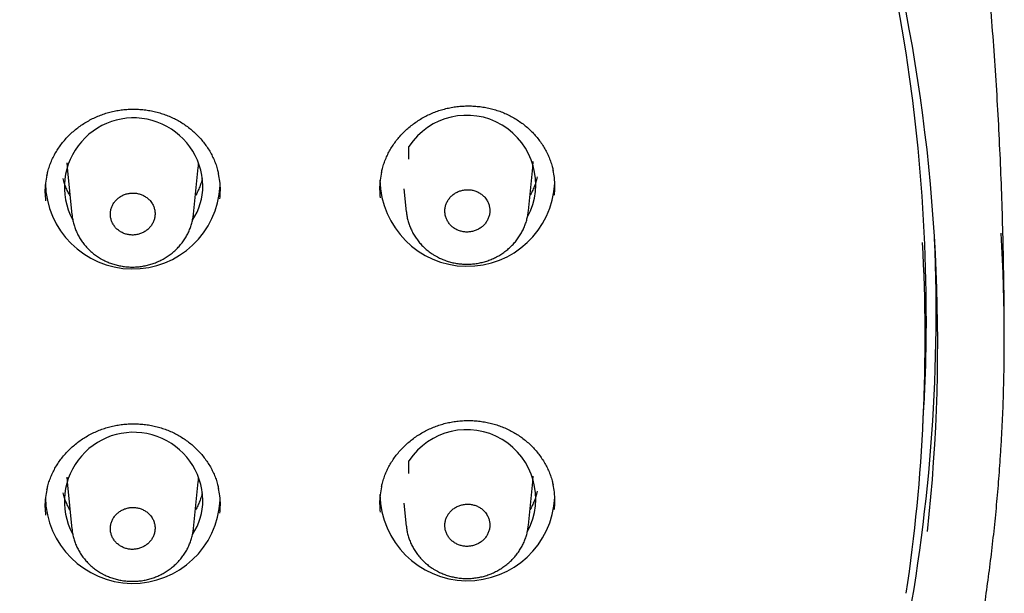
# Model space of a CAD drawing. Header units: millimetres. Extents: x 8 to 1128, y 12 to 2387.
# Tile 72 of 90: x 498 to 524, y 2264 to 2278. Entities that reach past the tile are written whole.
import ezdxf

# ---------------------------------------------------------------- set-up
doc = ezdxf.new("R2010")
doc.units = ezdxf.units.MM

msp = doc.modelspace()

# ---------------------------------------------------------------- linework, layer by layer
at = {"color": 7, "linetype": 'Continuous', "lineweight": 30}
for p, q in [((508.274, 2274.908), (508.274, 2275.232)), ((499.488, 2274.688), (499.613, 2273.475)), ((502.737, 2273.494), (502.859, 2274.688)), ((511.345, 2273.578), (511.459, 2274.688)), ((508.144, 2274.144), (508.205, 2273.553)), ((521.481, 2268.026), (521.51, 2268.591)), ((508.274, 2266.826), (508.274, 2267.151)), ((499.488, 2266.607), (499.613, 2265.394)), ((502.737, 2265.413), (502.859, 2266.607)), ((511.345, 2265.496), (511.459, 2266.607)), ((508.144, 2266.062), (508.205, 2265.472))]:
    msp.add_line(p, q, dxfattribs=at)
at = {"color": 7, "linetype": 'Continuous', "lineweight": 30, "flags": 128}
for points in [[(499.481, 2274.807), (499.486, 2274.713), (499.488, 2274.688)], [(502.859, 2274.688), (502.861, 2274.713), (502.866, 2274.807)], [(511.459, 2274.688), (511.461, 2274.713), (511.467, 2274.841)], [(521.568, 2270.866), (521.551, 2269.624), (521.51, 2268.591)], [(499.481, 2266.726), (499.486, 2266.632), (499.488, 2266.607)], [(502.859, 2266.607), (502.861, 2266.632), (502.866, 2266.726)], [(511.459, 2266.607), (511.461, 2266.632), (511.467, 2266.76)]]:
    msp.add_lwpolyline(points, dxfattribs=at)
at = {"color": 7, "linetype": 'Continuous', "lineweight": 30}
for centre, radius, start, end in [((476.535, 2270.823), 45.033, 0.0556, 25.1776), ((476.955, 2270.182), 44.908, 353.8053, 12.0589), ((501.198, 2274.186), 1.779, 1.1802, 207.9348), ((509.757, 2274.258), 1.774, 331.7321, 146.7019), ((501.175, 2274.33), 2.247, 181.0356, 357.2801), ((501.359, 2274.226), 1.618, 326.7939, 359.8957), ((509.775, 2274.398), 2.247, 180.8852, 357.285), ((477.209, 2270.283), 46.365, 356.5845, 3.3663), ((476.62, 2270.998), 45.202, 335.2351, 2.3651), ((476.942, 2270.3), 44.598, 351.55, 3.1687), ((501.198, 2266.105), 1.779, 1.1794, 207.9522), ((509.757, 2266.177), 1.774, 331.7235, 146.7022), ((501.175, 2266.248), 2.247, 181.0398, 357.28), ((501.359, 2266.144), 1.618, 326.7846, 359.8957), ((509.775, 2266.316), 2.247, 180.8954, 357.2847)]:
    msp.add_arc(centre, radius, start, end, dxfattribs=at)
for points, knots in [([(523.573, 2270.283), (523.573, 2270.342), (523.575, 2270.739), (523.568, 2271.475), (523.552, 2272.491), (523.526, 2273.507), (523.49, 2274.522), (523.444, 2275.536), (523.388, 2276.55), (523.322, 2277.562), (523.247, 2278.573), (523.162, 2279.583), (523.069, 2280.571), (523, 2281.222), (522.967, 2281.538)], [0, 0, 0, 0, 0.01547, 0.105547, 0.195613, 0.285666, 0.375702, 0.465719, 0.555712, 0.645679, 0.735617, 0.825522, 0.915392, 1, 1, 1, 1]), ([(498.968, 2274.486), (498.976, 2274.521), (498.994, 2274.601), (499.032, 2274.724), (499.083, 2274.855), (499.142, 2274.982), (499.21, 2275.103), (499.287, 2275.221), (499.372, 2275.334), (499.466, 2275.443), (499.567, 2275.546), (499.676, 2275.644), (499.792, 2275.735), (499.914, 2275.819), (500.041, 2275.895), (500.173, 2275.963), (500.308, 2276.022), (500.446, 2276.073), (500.587, 2276.114), (500.73, 2276.146), (500.875, 2276.17), (501.023, 2276.185), (501.172, 2276.191), (501.321, 2276.187), (501.47, 2276.175), (501.618, 2276.154), (501.763, 2276.123), (501.906, 2276.084), (502.045, 2276.036), (502.18, 2275.979), (502.309, 2275.915), (502.433, 2275.843), (502.553, 2275.763), (502.667, 2275.675), (502.775, 2275.58), (502.877, 2275.478), (502.971, 2275.37), (503.058, 2275.256), (503.136, 2275.137), (503.205, 2275.014), (503.266, 2274.887), (503.316, 2274.758), (503.355, 2274.636), (503.372, 2274.557), (503.38, 2274.523)], [0, 0, 0, 0, 0.0182097, 0.0425948, 0.0667605, 0.0906588, 0.1143112, 0.1379544, 0.1618752, 0.1859777, 0.2102257, 0.234575, 0.2589761, 0.2833686, 0.3076954, 0.3319136, 0.3559895, 0.3799008, 0.4036109, 0.4272803, 0.4511254, 0.4751051, 0.4991991, 0.5233796, 0.5476128, 0.5718588, 0.5960719, 0.6202189, 0.6442731, 0.6682164, 0.6920028, 0.7157459, 0.7396582, 0.7637211, 0.7879094, 0.8121914, 0.8365314, 0.8608896, 0.8852205, 0.9094937, 0.933686, 0.9577835, 0.9816842, 1, 1, 1, 1]), ([(507.569, 2274.565), (507.576, 2274.598), (507.593, 2274.676), (507.631, 2274.798), (507.682, 2274.93), (507.741, 2275.056), (507.808, 2275.178), (507.885, 2275.296), (507.969, 2275.41), (508.063, 2275.519), (508.164, 2275.623), (508.273, 2275.721), (508.389, 2275.813), (508.51, 2275.897), (508.637, 2275.974), (508.768, 2276.042), (508.904, 2276.102), (509.042, 2276.153), (509.182, 2276.195), (509.325, 2276.228), (509.47, 2276.252), (509.618, 2276.268), (509.767, 2276.274), (509.916, 2276.272), (510.065, 2276.26), (510.213, 2276.239), (510.359, 2276.209), (510.501, 2276.17), (510.641, 2276.123), (510.775, 2276.067), (510.905, 2276.004), (511.029, 2275.932), (511.149, 2275.852), (511.263, 2275.765), (511.371, 2275.671), (511.473, 2275.569), (511.568, 2275.461), (511.654, 2275.348), (511.733, 2275.23), (511.802, 2275.107), (511.863, 2274.98), (511.914, 2274.851), (511.953, 2274.728), (511.971, 2274.648), (511.979, 2274.612)], [0, 0, 0, 0, 0.017391, 0.041771, 0.065932, 0.089824, 0.113471, 0.13711, 0.161027, 0.185126, 0.209371, 0.233718, 0.258117, 0.282509, 0.306835, 0.331054, 0.355131, 0.379044, 0.402757, 0.426431, 0.450281, 0.474266, 0.498364, 0.522549, 0.546787, 0.571037, 0.595254, 0.619405, 0.643464, 0.667413, 0.691204, 0.714953, 0.738872, 0.76294, 0.787134, 0.811421, 0.835765, 0.860127, 0.884461, 0.908736, 0.93293, 0.957028, 0.980927, 1, 1, 1, 1]), ([(498.968, 2274.49), (498.954, 2274.422), (498.925, 2274.276), (498.913, 2274.056), (498.927, 2273.907), (498.933, 2273.836)], [0, 0, 0, 0, 0.3138251, 0.6762012, 1, 1, 1, 1]), ([(503.413, 2273.885), (503.419, 2273.956), (503.431, 2274.106), (503.42, 2274.322), (503.391, 2274.463), (503.378, 2274.526)], [0, 0, 0, 0, 0.330665, 0.699622, 1, 1, 1, 1]), ([(507.568, 2274.569), (507.554, 2274.5), (507.526, 2274.352), (507.514, 2274.132), (507.527, 2273.984), (507.534, 2273.914)], [0, 0, 0, 0, 0.3191398, 0.6812001, 1, 1, 1, 1]), ([(511.568, 2274.454), (511.563, 2274.428), (511.549, 2274.361), (511.517, 2274.256), (511.471, 2274.139), (511.427, 2274.045), (511.396, 2273.992), (511.386, 2273.975)], [0, 0, 0, 0, 0.156725, 0.400502, 0.643978, 0.887087, 1, 1, 1, 1]), ([(512.012, 2273.975), (512.018, 2274.047), (512.03, 2274.198), (512.018, 2274.414), (511.99, 2274.554), (511.977, 2274.616)], [0, 0, 0, 0, 0.3361405, 0.7054501, 1, 1, 1, 1]), ([(499.562, 2273.966), (499.557, 2273.974), (499.53, 2274.018), (499.489, 2274.102), (499.44, 2274.218), (499.406, 2274.319), (499.391, 2274.383), (499.386, 2274.406)], [0, 0, 0, 0, 0.061191, 0.323589, 0.586504, 0.849916, 1, 1, 1, 1]), ([(502.962, 2274.408), (502.957, 2274.387), (502.943, 2274.324), (502.909, 2274.223), (502.861, 2274.107), (502.819, 2274.021), (502.791, 2273.975), (502.785, 2273.966)], [0, 0, 0, 0, 0.141972, 0.405006, 0.667695, 0.929973, 1, 1, 1, 1]), ([(501.619, 2273.838), (501.598, 2273.861), (501.555, 2273.906), (501.476, 2273.958), (501.389, 2273.999), (501.297, 2274.025), (501.2, 2274.036), (501.104, 2274.032), (501.008, 2274.013), (500.918, 2273.978), (500.835, 2273.93), (500.762, 2273.87), (500.699, 2273.799), (500.651, 2273.719), (500.618, 2273.633), (500.6, 2273.543), (500.599, 2273.451), (500.614, 2273.362), (500.645, 2273.275), (500.69, 2273.195), (500.75, 2273.123), (500.821, 2273.062), (500.903, 2273.013), (500.992, 2272.978), (501.087, 2272.958), (501.184, 2272.952), (501.281, 2272.962), (501.374, 2272.987), (501.462, 2273.027), (501.542, 2273.08), (501.611, 2273.145), (501.668, 2273.219), (501.711, 2273.302), (501.738, 2273.389), (501.75, 2273.48), (501.745, 2273.571), (501.724, 2273.66), (501.685, 2273.752), (501.643, 2273.808), (501.619, 2273.838)], [0, 0, 0, 0, 0.026464, 0.0536956, 0.0801596, 0.1073907, 0.1338602, 0.1610971, 0.1875716, 0.2148139, 0.2412888, 0.2685317, 0.2950021, 0.3222405, 0.3487035, 0.3759343, 0.4023903, 0.4296137, 0.4560662, 0.4832857, 0.5097395, 0.5369603, 0.5634199, 0.5906465, 0.6171138, 0.6443483, 0.6708218, 0.6980628, 0.7245381, 0.7517814, 0.7782536, 0.8054939, 0.8319593, 0.8591927, 0.8856506, 0.9128761, 0.9393292, 0.9665494, 1, 1, 1, 1]), ([(510.221, 2273.924), (510.2, 2273.946), (510.156, 2273.991), (510.077, 2274.044), (509.99, 2274.085), (509.896, 2274.111), (509.799, 2274.121), (509.702, 2274.117), (509.605, 2274.096), (509.515, 2274.062), (509.431, 2274.013), (509.357, 2273.952), (509.295, 2273.879), (509.247, 2273.799), (509.213, 2273.712), (509.196, 2273.622), (509.195, 2273.529), (509.21, 2273.439), (509.242, 2273.352), (509.288, 2273.272), (509.348, 2273.199), (509.42, 2273.138), (509.503, 2273.089), (509.592, 2273.055), (509.688, 2273.034), (509.785, 2273.029), (509.883, 2273.04), (509.977, 2273.066), (510.066, 2273.106), (510.146, 2273.16), (510.215, 2273.225), (510.272, 2273.3), (510.315, 2273.384), (510.343, 2273.472), (510.354, 2273.564), (510.349, 2273.656), (510.327, 2273.745), (510.288, 2273.838), (510.245, 2273.893), (510.221, 2273.924)], [0, 0, 0, 0, 0.026465, 0.053698, 0.080164, 0.107396, 0.13387, 0.161112, 0.187594, 0.214844, 0.241325, 0.268575, 0.295049, 0.32229, 0.348752, 0.375981, 0.402431, 0.429648, 0.456093, 0.483305, 0.509753, 0.536968, 0.563426, 0.590651, 0.617122, 0.644359, 0.67084, 0.698088, 0.72457, 0.751821, 0.778298, 0.805543, 0.832008, 0.859241, 0.885694, 0.912915, 0.939361, 0.966573, 1, 1, 1, 1]), ([(499.614, 2273.471), (499.614, 2273.47), (499.616, 2273.429), (499.63, 2273.35), (499.656, 2273.235), (499.693, 2273.123), (499.738, 2273.015), (499.793, 2272.909), (499.857, 2272.807), (499.929, 2272.71), (500.009, 2272.618), (500.097, 2272.532), (500.191, 2272.454), (500.274, 2272.396), (500.326, 2272.364), (500.342, 2272.354)], [0, 0, 0, 0, 0.002406, 0.089299, 0.175097, 0.259783, 0.345462, 0.431872, 0.518918, 0.606464, 0.694345, 0.782359, 0.870317, 0.958094, 1, 1, 1, 1]), ([(500.342, 2272.354), (500.364, 2272.342), (500.42, 2272.31), (500.515, 2272.264), (500.629, 2272.22), (500.747, 2272.184), (500.869, 2272.157), (500.993, 2272.139), (501.118, 2272.131), (501.244, 2272.132), (501.369, 2272.142), (501.493, 2272.163), (501.613, 2272.192), (501.73, 2272.231), (501.844, 2272.278), (501.954, 2272.334), (502.061, 2272.398), (502.162, 2272.471), (502.258, 2272.551), (502.346, 2272.638), (502.426, 2272.732), (502.498, 2272.83), (502.56, 2272.932), (502.614, 2273.038), (502.659, 2273.149), (502.694, 2273.263), (502.721, 2273.379), (502.731, 2273.457), (502.736, 2273.495)], [0, 0, 0, 0, 0.023368, 0.061865, 0.100553, 0.139551, 0.178817, 0.21829, 0.257893, 0.297516, 0.337075, 0.376498, 0.415695, 0.454246, 0.493081, 0.532298, 0.571813, 0.611522, 0.651273, 0.690921, 0.730347, 0.769435, 0.807643, 0.845978, 0.884591, 0.923441, 0.96247, 1, 1, 1, 1]), ([(508.206, 2273.551), (508.21, 2273.517), (508.218, 2273.443), (508.243, 2273.333), (508.278, 2273.22), (508.322, 2273.111), (508.375, 2273.004), (508.437, 2272.901), (508.508, 2272.803), (508.586, 2272.71), (508.673, 2272.623), (508.766, 2272.543), (508.855, 2272.478), (508.914, 2272.442), (508.938, 2272.427)], [0, 0, 0, 0, 0.075423, 0.161121, 0.245439, 0.330568, 0.416431, 0.502944, 0.589979, 0.677378, 0.764952, 0.8525, 0.939889, 1, 1, 1, 1]), ([(508.938, 2272.427), (508.96, 2272.415), (509.016, 2272.383), (509.112, 2272.337), (509.226, 2272.293), (509.344, 2272.257), (509.466, 2272.23), (509.59, 2272.212), (509.716, 2272.204), (509.842, 2272.205), (509.967, 2272.216), (510.091, 2272.236), (510.212, 2272.265), (510.33, 2272.304), (510.444, 2272.351), (510.555, 2272.407), (510.662, 2272.472), (510.764, 2272.545), (510.86, 2272.625), (510.949, 2272.712), (511.03, 2272.805), (511.102, 2272.904), (511.164, 2273.006), (511.219, 2273.112), (511.264, 2273.223), (511.301, 2273.338), (511.327, 2273.455), (511.342, 2273.537), (511.344, 2273.578), (511.344, 2273.58)], [0, 0, 0, 0, 0.0232749, 0.0616332, 0.1001807, 0.1390381, 0.1781631, 0.2174949, 0.2569584, 0.2964445, 0.3358691, 0.3751605, 0.414238, 0.4526762, 0.4913748, 0.530456, 0.569838, 0.6094162, 0.6490436, 0.6885742, 0.7278879, 0.7668806, 0.8049903, 0.8431921, 0.8816718, 0.9203897, 0.9592879, 0.9982941, 1, 1, 1, 1]), ([(498.968, 2266.403), (498.976, 2266.437), (498.993, 2266.517), (499.032, 2266.64), (499.083, 2266.771), (499.142, 2266.897), (499.21, 2267.019), (499.286, 2267.136), (499.372, 2267.249), (499.465, 2267.357), (499.567, 2267.461), (499.676, 2267.558), (499.791, 2267.649), (499.913, 2267.733), (500.04, 2267.809), (500.172, 2267.876), (500.307, 2267.936), (500.445, 2267.986), (500.586, 2268.027), (500.729, 2268.059), (500.874, 2268.083), (501.022, 2268.098), (501.171, 2268.104), (501.32, 2268.1), (501.469, 2268.088), (501.617, 2268.067), (501.763, 2268.036), (501.905, 2267.997), (502.044, 2267.949), (502.179, 2267.893), (502.308, 2267.829), (502.433, 2267.757), (502.552, 2267.677), (502.666, 2267.59), (502.774, 2267.495), (502.876, 2267.394), (502.97, 2267.286), (503.057, 2267.172), (503.135, 2267.054), (503.205, 2266.931), (503.265, 2266.805), (503.316, 2266.676), (503.355, 2266.554), (503.372, 2266.474), (503.38, 2266.439)], [0, 0, 0, 0, 0.018241, 0.042618, 0.066776, 0.090665, 0.114308, 0.13794, 0.161848, 0.185938, 0.210173, 0.234508, 0.258896, 0.283274, 0.307586, 0.33179, 0.355851, 0.379746, 0.403441, 0.427095, 0.450925, 0.474891, 0.498971, 0.523138, 0.547359, 0.571593, 0.595795, 0.61993, 0.643974, 0.667906, 0.691682, 0.715417, 0.73932, 0.763375, 0.787554, 0.811828, 0.836159, 0.86051, 0.884834, 0.909102, 0.933289, 0.957384, 0.981282, 1, 1, 1, 1]), ([(507.569, 2266.482), (507.576, 2266.514), (507.593, 2266.593), (507.631, 2266.714), (507.681, 2266.845), (507.74, 2266.971), (507.808, 2267.093), (507.884, 2267.21), (507.969, 2267.324), (508.062, 2267.433), (508.163, 2267.537), (508.272, 2267.634), (508.387, 2267.726), (508.509, 2267.81), (508.636, 2267.887), (508.767, 2267.955), (508.902, 2268.015), (509.04, 2268.066), (509.18, 2268.108), (509.323, 2268.141), (509.469, 2268.165), (509.616, 2268.181), (509.765, 2268.187), (509.914, 2268.185), (510.063, 2268.173), (510.211, 2268.152), (510.357, 2268.123), (510.5, 2268.084), (510.639, 2268.037), (510.773, 2267.982), (510.903, 2267.918), (511.028, 2267.847), (511.147, 2267.768), (511.261, 2267.681), (511.37, 2267.586), (511.472, 2267.485), (511.566, 2267.378), (511.653, 2267.265), (511.732, 2267.147), (511.802, 2267.025), (511.862, 2266.899), (511.913, 2266.77), (511.953, 2266.646), (511.971, 2266.565), (511.979, 2266.529)], [0, 0, 0, 0, 0.017308, 0.041679, 0.06583, 0.089712, 0.113348, 0.136973, 0.160876, 0.18496, 0.20919, 0.233522, 0.257905, 0.282281, 0.306591, 0.330793, 0.354853, 0.378749, 0.402444, 0.426102, 0.449936, 0.473905, 0.497989, 0.522159, 0.546383, 0.570621, 0.594826, 0.618965, 0.643013, 0.66695, 0.690731, 0.714472, 0.738382, 0.762442, 0.786627, 0.810905, 0.835241, 0.859595, 0.883921, 0.908191, 0.93238, 0.956476, 0.980372, 1, 1, 1, 1]), ([(479.952, 2221.63), (480.077, 2221.651), (480.438, 2221.71), (481.034, 2221.814), (481.74, 2221.947), (482.443, 2222.089), (483.145, 2222.24), (483.844, 2222.4), (484.54, 2222.569), (485.235, 2222.747), (485.926, 2222.934), (486.615, 2223.13), (487.301, 2223.335), (487.984, 2223.548), (488.663, 2223.771), (489.34, 2224.002), (490.012, 2224.241), (490.682, 2224.49), (491.347, 2224.747), (492.009, 2225.012), (492.667, 2225.286), (493.321, 2225.569), (493.971, 2225.86), (494.616, 2226.159), (495.257, 2226.467), (495.893, 2226.782), (496.525, 2227.106), (497.152, 2227.438), (497.774, 2227.778), (498.391, 2228.126), (499.003, 2228.482), (499.61, 2228.846), (500.211, 2229.218), (500.807, 2229.597), (501.397, 2229.984), (501.982, 2230.379), (502.56, 2230.781), (503.133, 2231.19), (503.7, 2231.607), (504.261, 2232.031), (504.815, 2232.462), (505.363, 2232.901), (505.905, 2233.346), (506.44, 2233.798), (506.968, 2234.257), (507.49, 2234.723), (508.005, 2235.196), (508.513, 2235.675), (509.014, 2236.161), (509.508, 2236.653), (509.994, 2237.151), (510.474, 2237.656), (510.945, 2238.167), (511.41, 2238.684), (511.867, 2239.206), (512.316, 2239.735), (512.757, 2240.269), (513.191, 2240.809), (513.616, 2241.355), (514.034, 2241.906), (514.443, 2242.462), (514.845, 2243.023), (515.238, 2243.59), (515.623, 2244.161), (515.999, 2244.738), (516.367, 2245.319), (516.727, 2245.905), (517.078, 2246.496), (517.42, 2247.091), (517.754, 2247.69), (518.079, 2248.294), (518.395, 2248.901), (518.702, 2249.513), (519, 2250.129), (519.29, 2250.748), (519.57, 2251.371), (519.841, 2251.998), (520.103, 2252.628), (520.355, 2253.261), (520.599, 2253.898), (520.833, 2254.538), (521.058, 2255.18), (521.273, 2255.826), (521.479, 2256.474), (521.676, 2257.125), (521.863, 2257.778), (522.04, 2258.433), (522.208, 2259.091), (522.366, 2259.751), (522.515, 2260.413), (522.654, 2261.077), (522.783, 2261.742), (522.903, 2262.409), (523.013, 2263.078), (523.113, 2263.748), (523.203, 2264.419), (523.284, 2265.091), (523.355, 2265.764), (523.415, 2266.438), (523.461, 2267.023), (523.482, 2267.383), (523.49, 2267.518)], [0, 0, 0, 0, 0.005387, 0.015582, 0.025776, 0.035971, 0.046165, 0.05636, 0.066555, 0.076749, 0.086944, 0.097138, 0.107332, 0.117527, 0.127721, 0.137915, 0.148109, 0.158304, 0.168498, 0.178692, 0.188886, 0.19908, 0.209274, 0.219467, 0.229661, 0.239855, 0.250048, 0.260242, 0.270435, 0.280629, 0.290822, 0.301015, 0.311208, 0.321401, 0.331594, 0.341787, 0.35198, 0.362172, 0.372365, 0.382557, 0.39275, 0.402942, 0.413134, 0.423326, 0.433518, 0.44371, 0.453902, 0.464093, 0.474285, 0.484476, 0.494667, 0.504858, 0.515049, 0.52524, 0.535431, 0.545622, 0.555812, 0.566003, 0.576193, 0.586383, 0.596573, 0.606763, 0.616953, 0.627142, 0.637332, 0.647521, 0.65771, 0.667899, 0.678088, 0.688277, 0.698466, 0.708654, 0.718843, 0.729031, 0.739219, 0.749407, 0.759595, 0.769783, 0.779971, 0.790159, 0.800346, 0.810534, 0.820721, 0.830908, 0.841095, 0.851282, 0.861469, 0.871656, 0.881843, 0.89203, 0.902216, 0.912403, 0.922589, 0.932776, 0.942962, 0.953148, 0.963335, 0.973521, 0.983707, 0.993893, 1, 1, 1, 1]), ([(498.967, 2266.407), (498.954, 2266.34), (498.925, 2266.195), (498.913, 2265.976), (498.927, 2265.827), (498.933, 2265.756)], [0, 0, 0, 0, 0.312302, 0.675205, 1, 1, 1, 1]), ([(499.562, 2265.884), (499.557, 2265.893), (499.53, 2265.937), (499.489, 2266.021), (499.44, 2266.136), (499.406, 2266.238), (499.391, 2266.301), (499.386, 2266.324)], [0, 0, 0, 0, 0.061191, 0.323589, 0.586504, 0.849916, 1, 1, 1, 1]), ([(502.962, 2266.327), (502.957, 2266.305), (502.943, 2266.243), (502.909, 2266.142), (502.861, 2266.026), (502.819, 2265.94), (502.791, 2265.894), (502.785, 2265.884)], [0, 0, 0, 0, 0.141972, 0.405006, 0.667695, 0.929973, 1, 1, 1, 1]), ([(503.413, 2265.804), (503.419, 2265.875), (503.431, 2266.024), (503.42, 2266.239), (503.391, 2266.38), (503.378, 2266.443)], [0, 0, 0, 0, 0.329941, 0.699679, 1, 1, 1, 1]), ([(507.568, 2266.486), (507.554, 2266.417), (507.526, 2266.27), (507.514, 2266.051), (507.527, 2265.903), (507.534, 2265.834)], [0, 0, 0, 0, 0.318638, 0.681139, 1, 1, 1, 1]), ([(511.568, 2266.373), (511.563, 2266.347), (511.549, 2266.28), (511.517, 2266.174), (511.471, 2266.058), (511.427, 2265.964), (511.396, 2265.91), (511.386, 2265.893)], [0, 0, 0, 0, 0.156725, 0.400502, 0.643978, 0.887087, 1, 1, 1, 1]), ([(512.012, 2265.895), (512.018, 2265.967), (512.03, 2266.118), (512.018, 2266.332), (511.99, 2266.471), (511.977, 2266.532)], [0, 0, 0, 0, 0.336551, 0.706783, 1, 1, 1, 1]), ([(501.619, 2265.756), (501.598, 2265.779), (501.554, 2265.823), (501.476, 2265.876), (501.389, 2265.917), (501.297, 2265.943), (501.2, 2265.954), (501.103, 2265.949), (501.008, 2265.93), (500.918, 2265.896), (500.834, 2265.847), (500.761, 2265.787), (500.699, 2265.716), (500.651, 2265.637), (500.618, 2265.551), (500.6, 2265.461), (500.599, 2265.37), (500.614, 2265.28), (500.645, 2265.194), (500.691, 2265.114), (500.75, 2265.042), (500.822, 2264.982), (500.904, 2264.933), (500.993, 2264.898), (501.088, 2264.877), (501.184, 2264.872), (501.281, 2264.882), (501.374, 2264.907), (501.463, 2264.947), (501.542, 2265), (501.611, 2265.064), (501.668, 2265.139), (501.711, 2265.221), (501.738, 2265.308), (501.75, 2265.399), (501.745, 2265.49), (501.724, 2265.579), (501.685, 2265.671), (501.642, 2265.726), (501.619, 2265.756)], [0, 0, 0, 0, 0.02647, 0.0537078, 0.0801778, 0.1074152, 0.1338893, 0.161131, 0.1876062, 0.2148493, 0.2413207, 0.2685601, 0.2950243, 0.3222564, 0.3487133, 0.3759377, 0.4023904, 0.4296102, 0.4560635, 0.4832837, 0.5097423, 0.5369677, 0.5634338, 0.5906671, 0.6171398, 0.64438, 0.6708554, 0.6980987, 0.7245717, 0.7518128, 0.7782794, 0.805514, 0.831973, 0.8591996, 0.8856532, 0.9128739, 0.9393265, 0.9665459, 1, 1, 1, 1]), ([(510.221, 2265.842), (510.2, 2265.864), (510.156, 2265.909), (510.077, 2265.962), (509.989, 2266.002), (509.896, 2266.028), (509.798, 2266.039), (509.701, 2266.034), (509.605, 2266.013), (509.514, 2265.979), (509.43, 2265.93), (509.357, 2265.869), (509.295, 2265.797), (509.247, 2265.717), (509.213, 2265.63), (509.196, 2265.539), (509.195, 2265.447), (509.21, 2265.357), (509.242, 2265.27), (509.288, 2265.19), (509.349, 2265.118), (509.421, 2265.058), (509.503, 2265.009), (509.593, 2264.974), (509.689, 2264.954), (509.786, 2264.949), (509.884, 2264.96), (509.978, 2264.986), (510.066, 2265.026), (510.146, 2265.08), (510.216, 2265.145), (510.273, 2265.22), (510.316, 2265.304), (510.343, 2265.392), (510.354, 2265.483), (510.349, 2265.575), (510.327, 2265.664), (510.288, 2265.756), (510.245, 2265.812), (510.221, 2265.842)], [0, 0, 0, 0, 0.026473, 0.053714, 0.080187, 0.107428, 0.133908, 0.161155, 0.187638, 0.214889, 0.241366, 0.268611, 0.295077, 0.322311, 0.348764, 0.375985, 0.402431, 0.429643, 0.45609, 0.483302, 0.509757, 0.536977, 0.563444, 0.590677, 0.617155, 0.6444, 0.670883, 0.698134, 0.724613, 0.751861, 0.778331, 0.805568, 0.832025, 0.85925, 0.885697, 0.912912, 0.939357, 0.966569, 1, 1, 1, 1]), ([(499.614, 2265.39), (499.614, 2265.387), (499.617, 2265.345), (499.631, 2265.264), (499.658, 2265.15), (499.694, 2265.039), (499.74, 2264.93), (499.795, 2264.825), (499.859, 2264.723), (499.932, 2264.626), (500.012, 2264.535), (500.1, 2264.45), (500.195, 2264.372), (500.277, 2264.314), (500.329, 2264.283), (500.345, 2264.273)], [0, 0, 0, 0, 0.005639, 0.092288, 0.177833, 0.262294, 0.347759, 0.433955, 0.520791, 0.608128, 0.695804, 0.783617, 0.871378, 0.958963, 1, 1, 1, 1]), ([(500.345, 2264.273), (500.367, 2264.261), (500.423, 2264.229), (500.519, 2264.184), (500.633, 2264.14), (500.751, 2264.104), (500.872, 2264.078), (500.996, 2264.06), (501.122, 2264.052), (501.248, 2264.053), (501.373, 2264.064), (501.496, 2264.084), (501.617, 2264.114), (501.734, 2264.153), (501.847, 2264.2), (501.958, 2264.256), (502.064, 2264.321), (502.165, 2264.394), (502.261, 2264.474), (502.349, 2264.561), (502.429, 2264.655), (502.5, 2264.753), (502.562, 2264.855), (502.615, 2264.961), (502.66, 2265.072), (502.695, 2265.186), (502.722, 2265.301), (502.731, 2265.377), (502.736, 2265.415)], [0, 0, 0, 0, 0.023384, 0.061926, 0.10066, 0.139706, 0.17902, 0.218541, 0.258193, 0.297863, 0.337468, 0.376937, 0.416178, 0.45477, 0.493652, 0.532914, 0.572473, 0.612224, 0.652015, 0.691701, 0.731161, 0.770278, 0.80851, 0.846875, 0.885515, 0.92439, 0.963442, 1, 1, 1, 1]), ([(508.206, 2265.47), (508.21, 2265.434), (508.219, 2265.36), (508.244, 2265.248), (508.279, 2265.136), (508.323, 2265.027), (508.376, 2264.921), (508.439, 2264.818), (508.51, 2264.72), (508.589, 2264.627), (508.675, 2264.541), (508.769, 2264.461), (508.858, 2264.397), (508.917, 2264.361), (508.94, 2264.346)], [0, 0, 0, 0, 0.077741, 0.163255, 0.247402, 0.332383, 0.418099, 0.504467, 0.59136, 0.67862, 0.76606, 0.853477, 0.94074, 1, 1, 1, 1]), ([(508.94, 2264.346), (508.962, 2264.334), (509.018, 2264.302), (509.114, 2264.257), (509.228, 2264.213), (509.347, 2264.178), (509.468, 2264.151), (509.593, 2264.133), (509.718, 2264.125), (509.844, 2264.126), (509.97, 2264.137), (510.094, 2264.157), (510.215, 2264.187), (510.332, 2264.226), (510.446, 2264.273), (510.557, 2264.329), (510.664, 2264.394), (510.766, 2264.467), (510.862, 2264.547), (510.95, 2264.634), (511.031, 2264.728), (511.103, 2264.826), (511.166, 2264.928), (511.22, 2265.035), (511.265, 2265.145), (511.301, 2265.26), (511.329, 2265.377), (511.339, 2265.456), (511.344, 2265.496)], [0, 0, 0, 0, 0.023314, 0.061756, 0.100389, 0.139333, 0.178545, 0.217964, 0.257515, 0.297088, 0.336597, 0.375973, 0.415133, 0.453651, 0.492433, 0.531598, 0.571063, 0.610722, 0.650429, 0.690035, 0.729422, 0.768482, 0.806653, 0.844923, 0.883468, 0.922249, 0.961209, 1, 1, 1, 1])]:
    msp.add_open_spline(points, degree=3, knots=knots, dxfattribs=at)

doc.saveas('drawing.dxf')
